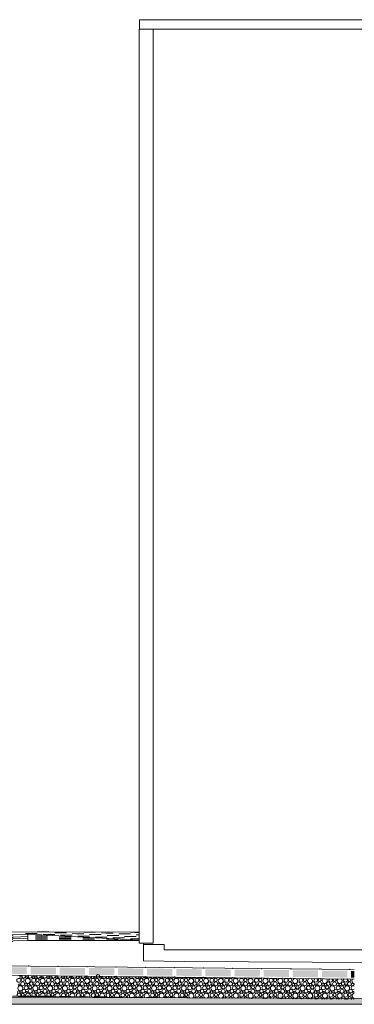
# Model space of a CAD drawing. Header units: millimetres. Extents: x -94601 to -15166, y -300 to 6935.
# Tile 8 of 97: x -89751 to -87292, y -300 to 6935. Entities that reach past the tile are written whole.
import ezdxf

# ---------------------------------------------------------------- set-up
doc = ezdxf.new("R2010")
doc.units = ezdxf.units.MM
doc.header["$MEASUREMENT"] = 0
for name, color, linetype in [('L1', 7, 'Continuous'), ('Métal _ Bardage.Charp_Couv_Bard_Métal', 7, 'Continuous'), ('Métal _ Finitions.Charp_Couv_Bard_Méta', 7, 'Continuous'), ('Nouveau_Structure _ Longrine.GO', 7, 'Continuous'), ('Nouveau_Terrain _ Original.Terrain', 7, 'Continuous'), ('Nouveau_VRD _ Voirie 3d.VRD', 7, 'Continuous'), ('VRD _ Bordure.VRD', 7, 'Continuous')]:
    doc.layers.add(name, color=color, linetype=linetype)

# ---------------------------------------------------------------- blocks, each defined once
blk = doc.blocks.new('Élément de coupe_21')
at = {"layer": 'Métal _ Bardage.Charp_Couv_Bard_Métal', "color": 7, "linetype": 'Continuous', "lineweight": 15}
for p, q in [((-88841.3, 150), (-88841.3, 140)), ((-88841.3, 140), (-88690.3, 140)), ((-88690.3, 140), (-88690.3, 100)), ((-88690.3, 100), (-81185.3, 100))]:
    blk.add_line(p, q, dxfattribs=at)
blk = doc.blocks.new('Élément de coupe_25')
at = {"layer": 'Nouveau_Structure _ Longrine.GO', "color": 7, "linetype": 'Continuous', "lineweight": 15}
blk.add_line((-88840.3, 18.9), (-88840.3, 140), dxfattribs=at)
blk = doc.blocks.new('Élément de coupe_31')
at = {"layer": 'VRD _ Bordure.VRD', "color": 7, "linetype": 'Continuous', "lineweight": 15}
for p, q in [((-89814.6, 196), (-89811, 203.8)), ((-89811, 203.8), (-89804.3, 209.4)), ((-89804.3, 209.4), (-89795.9, 211.6)), ((-89795.9, 211.6), (-89691.3, 216)), ((-89841.3, 76), (-89841.3, 76))]:
    blk.add_line(p, q, dxfattribs=at)
blk = doc.blocks.new('Élément de coupe_32')
at = {"layer": 'VRD _ Bordure.VRD', "color": 7, "linetype": 'Continuous', "lineweight": 15}
for p, q in [((-89841.3, 29.7), (-89814.6, 149.7)), ((-89814.6, 149.7), (-89811, 157.5)), ((-89811, 157.5), (-89804.3, 163.1)), ((-89804.3, 163.1), (-89795.9, 165.3)), ((-89795.9, 165.3), (-89691.3, 169.7)), ((-89691.3, 169.7), (-88872.8, 169.7)), ((-88841.3, 140), (-88841.3, 29.7)), ((-88841.3, 29.7), (-88841.3, 18.9))]:
    blk.add_line(p, q, dxfattribs=at)
blk = doc.blocks.new('Élément de coupe_36')
at = {"layer": 'VRD _ Bordure.VRD', "color": 7, "linetype": 'Continuous', "lineweight": 15}
for p, q in [((-89841.3, 76), (-89814.6, 196)), ((-89814.6, 178.8), (-89841.3, 58.8)), ((-89841.3, 46.9), (-89814.6, 166.9)), ((-89814.6, 196), (-89811, 203.8)), ((-89811, 186.6), (-89814.6, 178.8)), ((-89814.6, 166.9), (-89811, 174.7)), ((-89811, 203.8), (-89804.3, 209.4)), ((-89804.3, 192.2), (-89811, 186.6)), ((-89811, 174.7), (-89804.3, 180.3)), ((-89804.3, 209.4), (-89795.9, 211.6)), ((-89795.9, 194.4), (-89804.3, 192.2)), ((-89804.3, 180.3), (-89795.9, 182.5)), ((-89795.9, 211.6), (-89691.3, 216)), ((-89691.3, 198.8), (-89795.9, 194.4)), ((-89795.9, 182.5), (-89691.3, 186.9)), ((-89691.3, 216), (-89691.3, 199.2)), ((-89691.3, 199.2), (-89691.3, 198.8)), ((-89691.3, 198.8), (-89691.3, 187.2)), ((-89691.3, 187.2), (-89691.3, 186.9)), ((-89691.3, 186.9), (-89691.3, 170.1)), ((-89691.3, 170.1), (-89691.3, 169.7)), ((-89841.3, 76), (-89841.3, 59.2)), ((-89841.3, 59.2), (-89841.3, 58.8)), ((-89841.3, 58.8), (-89841.3, 47.2)), ((-89841.3, 47.2), (-89841.3, 46.9)), ((-89841.3, 46.9), (-89841.3, 30)), ((-89841.3, 30), (-89841.3, 29.7))]:
    blk.add_line(p, q, dxfattribs=at)
blk = doc.blocks.new('Élément de coupe_38')
at = {"layer": 'Nouveau_VRD _ Voirie 3d.VRD', "color": 251, "linetype": 'Continuous', "lineweight": 15, "true_color": 0x6a6a6a}
blk.add_line((-82142.4, -20), (-88539.4, 15.7), dxfattribs=at)
blk = doc.blocks.new('*X48')
at = {"layer": 'Nouveau_VRD _ Voirie 3d.VRD', "color": 33, "linetype": 'Continuous', "lineweight": 15, "true_color": 0xf48e54}
for centre, radius in [((-89757.5, -123.8), 14.3), ((-89741.2, -99.6), 7.52), ((-89729, -149.5), 14.2), ((-89728.7, -121.2), 11.5), ((-89691.5, -127.6), 18.4), ((-89700.8, -101.9), 6.2), ((-89665.9, -148.8), 12.8), ((-89648.4, -123.8), 14.3), ((-89651.3, -100.6), 8.58), ((-89632.1, -99.6), 7.52), ((-89619.9, -149.5), 14.2), ((-89619.6, -121.2), 11.5), ((-89582.3, -127.6), 18.4), ((-89591.7, -101.9), 6.2), ((-89556.8, -148.8), 12.8), ((-89539.3, -123.8), 14.3), ((-89542.2, -100.6), 8.58), ((-89523, -99.6), 7.52), ((-89510.8, -149.5), 14.2), ((-89510.5, -121.2), 11.5), ((-89473.2, -127.6), 18.4), ((-89482.6, -101.9), 6.2), ((-89447.7, -148.8), 12.8), ((-89430.2, -123.8), 14.3), ((-89433.1, -100.6), 8.58), ((-89413.9, -99.6), 7.52), ((-89401.7, -149.5), 14.2), ((-89401.4, -121.2), 11.5), ((-89364.1, -127.6), 18.4), ((-89373.5, -101.9), 6.2), ((-89338.6, -148.8), 12.8), ((-89321, -123.8), 14.3), ((-89292.5, -149.5), 14.2), ((-89292.2, -121.2), 11.5), ((-89255, -127.6), 18.4), ((-89264.4, -101.9), 6.2), ((-89229.5, -148.8), 12.8), ((-89211.9, -123.8), 14.3), ((-89183.4, -149.5), 14.2), ((-89183.1, -121.2), 11.5), ((-89175.5, -94.2), 12.8), ((-89145.9, -127.6), 18.4), ((-89155.3, -101.9), 6.2), ((-89120.4, -148.8), 12.8), ((-89102.8, -123.8), 14.3), ((-89074.3, -149.5), 14.2), ((-89074, -121.2), 11.5), ((-89036.8, -127.6), 18.4), ((-89046.2, -101.9), 6.2), ((-89011.3, -148.8), 12.8), ((-88993.7, -123.8), 14.3), ((-88965.2, -149.5), 14.2), ((-88964.9, -121.2), 11.5), ((-88927.7, -127.6), 18.4), ((-88902.1, -148.8), 12.8), ((-88884.6, -123.8), 14.3), ((-88856.1, -149.5), 14.2), ((-88855.8, -121.2), 11.5), ((-88818.6, -127.6), 18.4), ((-88793, -148.8), 12.8), ((-88775.5, -123.8), 14.3), ((-88747, -149.5), 14.2), ((-88746.7, -121.2), 11.5), ((-88709.4, -127.6), 18.4), ((-88683.9, -148.8), 12.8), ((-88666.4, -123.8), 14.3), ((-88637.9, -149.5), 14.2), ((-88637.6, -121.2), 11.5), ((-88600.3, -127.6), 18.4), ((-88574.8, -148.8), 12.8), ((-88557.3, -123.8), 14.3), ((-88528.8, -149.5), 14.2), ((-88528.5, -121.2), 11.5), ((-88491.2, -127.6), 18.4), ((-88465.7, -148.8), 12.8), ((-88448.2, -123.8), 14.3), ((-88419.6, -149.5), 14.2), ((-88419.3, -121.2), 11.5), ((-88382.1, -127.6), 18.4), ((-88356.6, -148.8), 12.8), ((-88339, -123.8), 14.3), ((-88310.5, -149.5), 14.2), ((-88310.2, -121.2), 11.5), ((-88273, -127.6), 18.4), ((-88247.5, -148.8), 12.8), ((-88229.9, -123.8), 14.3), ((-88201.4, -149.5), 14.2), ((-88201.1, -121.2), 11.5), ((-88163.9, -127.6), 18.4), ((-88138.4, -148.8), 12.8), ((-88120.8, -123.8), 14.3), ((-88092.3, -149.5), 14.2), ((-88092, -121.2), 11.5), ((-88054.8, -127.6), 18.4), ((-88029.2, -148.8), 12.8), ((-88011.7, -123.8), 14.3), ((-87983.2, -149.5), 14.2), ((-87982.9, -121.2), 11.5), ((-87945.7, -127.6), 18.4), ((-87920.1, -148.8), 12.8), ((-87902.6, -123.8), 14.3), ((-87874.1, -149.5), 14.2), ((-87873.8, -121.2), 11.5), ((-87836.5, -127.6), 18.4), ((-87811, -148.8), 12.8), ((-87793.5, -123.8), 14.3), ((-87765, -149.5), 14.2), ((-87764.7, -121.2), 11.5), ((-87701.9, -148.8), 12.8), ((-87655.9, -149.5), 14.2), ((-87592.8, -148.8), 12.8), ((-87546.7, -149.5), 14.2), ((-87483.7, -148.8), 12.8), ((-87437.6, -149.5), 14.2), ((-87374.6, -148.8), 12.8), ((-87328.5, -149.5), 14.2), ((-89759.3, -209.8), 8.58), ((-89745.5, -182.2), 18.4), ((-89754.8, -156.5), 6.2), ((-89740.1, -208.8), 7.52), ((-89719.9, -203.4), 12.8), ((-89702.4, -178.4), 14.3), ((-89705.3, -155.2), 8.58), ((-89699.7, -211.1), 6.2), ((-89686.1, -154.2), 7.52), ((-89673.9, -204.1), 14.2), ((-89673.6, -175.8), 11.5), ((-89650.2, -209.8), 8.58), ((-89636.3, -182.2), 18.4), ((-89645.7, -156.5), 6.2), ((-89631, -208.8), 7.52), ((-89610.8, -203.4), 12.8), ((-89593.3, -178.4), 14.3), ((-89596.2, -155.2), 8.58), ((-89590.6, -211.1), 6.2), ((-89577, -154.2), 7.52), ((-89564.8, -204.1), 14.2), ((-89564.5, -175.8), 11.5), ((-89541.1, -209.8), 8.58), ((-89527.2, -182.2), 18.4), ((-89536.6, -156.5), 6.2), ((-89521.9, -208.8), 7.52), ((-89501.7, -203.4), 12.8), ((-89484.2, -178.4), 14.3), ((-89487.1, -155.2), 8.58), ((-89481.5, -211.1), 6.2), ((-89467.9, -154.2), 7.52), ((-89455.7, -204.1), 14.2), ((-89455.4, -175.8), 11.5), ((-89431.9, -209.8), 8.58), ((-89418.1, -182.2), 18.4), ((-89427.5, -156.5), 6.2), ((-89412.8, -208.8), 7.52), ((-89392.6, -203.4), 12.8), ((-89375, -178.4), 14.3), ((-89377.9, -155.2), 8.58), ((-89372.4, -211.1), 6.2), ((-89358.8, -154.2), 7.52), ((-89346.5, -204.1), 14.2), ((-89346.2, -175.8), 11.5), ((-89322.8, -209.8), 8.58), ((-89309, -182.2), 18.4), ((-89318.4, -156.5), 6.2), ((-89303.7, -208.8), 7.52), ((-89283.5, -203.4), 12.8), ((-89265.9, -178.4), 14.3), ((-89268.8, -155.2), 8.58), ((-89263.3, -211.1), 6.2), ((-89249.7, -154.2), 7.52), ((-89237.4, -204.1), 14.2), ((-89237.1, -175.8), 11.5), ((-89213.7, -209.8), 8.58), ((-89199.9, -182.2), 18.4), ((-89209.3, -156.5), 6.2), ((-89194.6, -208.8), 7.52), ((-89174.4, -203.4), 12.8), ((-89156.8, -178.4), 14.3), ((-89159.7, -155.2), 8.58), ((-89154.2, -211.1), 6.2), ((-89140.6, -154.2), 7.52), ((-89128.3, -204.1), 14.2), ((-89128, -175.8), 11.5), ((-89104.6, -209.8), 8.58), ((-89090.8, -182.2), 18.4), ((-89100.2, -156.5), 6.2), ((-89085.5, -208.8), 7.52), ((-89065.3, -203.4), 12.8), ((-89047.7, -178.4), 14.3), ((-89050.6, -155.2), 8.58), ((-89045, -211.1), 6.2), ((-89031.5, -154.2), 7.52), ((-89019.2, -204.1), 14.2), ((-89018.9, -175.8), 11.5), ((-88995.5, -209.8), 8.58), ((-88981.7, -182.2), 18.4), ((-88991, -156.5), 6.2), ((-88976.4, -208.8), 7.52), ((-88956.1, -203.4), 12.8), ((-88938.6, -178.4), 14.3), ((-88941.5, -155.2), 8.58), ((-88935.9, -211.1), 6.2), ((-88922.4, -154.2), 7.52), ((-88910.1, -204.1), 14.2), ((-88909.8, -175.8), 11.5), ((-88886.4, -209.8), 8.58), ((-88872.6, -182.2), 18.4), ((-88881.9, -156.5), 6.2), ((-88867.2, -208.8), 7.52), ((-88847, -203.4), 12.8), ((-88829.5, -178.4), 14.3), ((-88832.4, -155.2), 8.58), ((-88826.8, -211.1), 6.2), ((-88813.2, -154.2), 7.52), ((-88801, -204.1), 14.2), ((-88800.7, -175.8), 11.5), ((-88777.3, -209.8), 8.58), ((-88763.4, -182.2), 18.4), ((-88772.8, -156.5), 6.2), ((-88758.1, -208.8), 7.52), ((-88737.9, -203.4), 12.8), ((-88720.4, -178.4), 14.3), ((-88723.3, -155.2), 8.58), ((-88717.7, -211.1), 6.2), ((-88704.1, -154.2), 7.52), ((-88691.9, -204.1), 14.2), ((-88691.6, -175.8), 11.5), ((-88668.2, -209.8), 8.58), ((-88654.3, -182.2), 18.4), ((-88663.7, -156.5), 6.2), ((-88649, -208.8), 7.52), ((-88628.8, -203.4), 12.8), ((-88611.3, -178.4), 14.3), ((-88614.2, -155.2), 8.58), ((-88608.6, -211.1), 6.2), ((-88595, -154.2), 7.52), ((-88582.8, -204.1), 14.2), ((-88582.5, -175.8), 11.5), ((-88559.1, -209.8), 8.58), ((-88545.2, -182.2), 18.4), ((-88554.6, -156.5), 6.2), ((-88539.9, -208.8), 7.52), ((-88519.7, -203.4), 12.8), ((-88502.2, -178.4), 14.3), ((-88505.1, -155.2), 8.58), ((-88499.5, -211.1), 6.2), ((-88485.9, -154.2), 7.52), ((-88473.6, -204.1), 14.2), ((-88473.3, -175.8), 11.5), ((-88449.9, -209.8), 8.58), ((-88436.1, -182.2), 18.4), ((-88445.5, -156.5), 6.2), ((-88430.8, -208.8), 7.52), ((-88410.6, -203.4), 12.8), ((-88393, -178.4), 14.3), ((-88395.9, -155.2), 8.58), ((-88390.4, -211.1), 6.2), ((-88376.8, -154.2), 7.52), ((-88364.5, -204.1), 14.2), ((-88364.2, -175.8), 11.5), ((-88340.8, -209.8), 8.58), ((-88327, -182.2), 18.4), ((-88336.4, -156.5), 6.2), ((-88321.7, -208.8), 7.52), ((-88301.5, -203.4), 12.8), ((-88283.9, -178.4), 14.3), ((-88286.8, -155.2), 8.58), ((-88281.3, -211.1), 6.2), ((-88267.7, -154.2), 7.52), ((-88255.4, -204.1), 14.2), ((-88255.1, -175.8), 11.5), ((-88231.7, -209.8), 8.58), ((-88217.9, -182.2), 18.4), ((-88227.3, -156.5), 6.2), ((-88212.6, -208.8), 7.52), ((-88192.4, -203.4), 12.8), ((-88174.8, -178.4), 14.3), ((-88177.7, -155.2), 8.58), ((-88172.1, -211.1), 6.2), ((-88158.6, -154.2), 7.52), ((-88146.3, -204.1), 14.2), ((-88146, -175.8), 11.5), ((-88122.6, -209.8), 8.58), ((-88108.8, -182.2), 18.4), ((-88118.1, -156.5), 6.2), ((-88103.5, -208.8), 7.52), ((-88083.2, -203.4), 12.8), ((-88065.7, -178.4), 14.3), ((-88068.6, -155.2), 8.58), ((-88063, -211.1), 6.2), ((-88049.5, -154.2), 7.52), ((-88037.2, -204.1), 14.2), ((-88036.9, -175.8), 11.5), ((-88013.5, -209.8), 8.58), ((-87999.7, -182.2), 18.4), ((-88009, -156.5), 6.2), ((-87994.3, -208.8), 7.52), ((-87974.1, -203.4), 12.8), ((-87956.6, -178.4), 14.3), ((-87959.5, -155.2), 8.58), ((-87953.9, -211.1), 6.2), ((-87940.3, -154.2), 7.52), ((-87928.1, -204.1), 14.2), ((-87927.8, -175.8), 11.5), ((-87904.4, -209.8), 8.58), ((-87890.5, -182.2), 18.4), ((-87899.9, -156.5), 6.2), ((-87885.2, -208.8), 7.52), ((-87865, -203.4), 12.8), ((-87847.5, -178.4), 14.3), ((-87850.4, -155.2), 8.58), ((-87844.8, -211.1), 6.2), ((-87831.2, -154.2), 7.52), ((-87819, -204.1), 14.2), ((-87818.7, -175.8), 11.5), ((-87795.3, -209.8), 8.58), ((-87781.4, -182.2), 18.4), ((-87790.8, -156.5), 6.2), ((-87776.1, -208.8), 7.52), ((-87755.9, -203.4), 12.8), ((-87738.4, -178.4), 14.3), ((-87741.3, -155.2), 8.58), ((-87735.7, -211.1), 6.2), ((-87722.1, -154.2), 7.52), ((-87709.9, -204.1), 14.2), ((-87709.6, -175.8), 11.5), ((-87686.2, -209.8), 8.58), ((-87672.3, -182.2), 18.4), ((-87681.7, -156.5), 6.2), ((-87667, -208.8), 7.52), ((-87646.8, -203.4), 12.8), ((-87629.3, -178.4), 14.3), ((-87632.2, -155.2), 8.58), ((-87626.6, -211.1), 6.2), ((-87613, -154.2), 7.52), ((-87600.7, -204.1), 14.2), ((-87600.4, -175.8), 11.5), ((-87577, -209.8), 8.58), ((-87563.2, -182.2), 18.4), ((-87572.6, -156.5), 6.2), ((-87557.9, -208.8), 7.52), ((-87537.7, -203.4), 12.8), ((-87520.1, -178.4), 14.3), ((-87523, -155.2), 8.58), ((-87517.5, -211.1), 6.2), ((-87503.9, -154.2), 7.52), ((-87491.6, -204.1), 14.2), ((-87491.3, -175.8), 11.5), ((-87467.9, -209.8), 8.58), ((-87454.1, -182.2), 18.4), ((-87463.5, -156.5), 6.2), ((-87448.8, -208.8), 7.52), ((-87428.6, -203.4), 12.8), ((-87411, -178.4), 14.3), ((-87413.9, -155.2), 8.58), ((-87408.4, -211.1), 6.2), ((-87394.8, -154.2), 7.52), ((-87382.5, -204.1), 14.2), ((-87382.2, -175.8), 11.5), ((-87358.8, -209.8), 8.58), ((-87345, -182.2), 18.4), ((-87354.4, -156.5), 6.2), ((-87339.7, -208.8), 7.52), ((-87319.5, -203.4), 12.8), ((-87304.8, -155.2), 8.58), ((-87299.2, -211.1), 6.2), ((-89291.1, -230.4), 11.5), ((-89182, -230.4), 11.5), ((-89072.9, -230.4), 11.5), ((-88963.8, -230.4), 11.5), ((-88854.7, -230.4), 11.5), ((-88774.4, -233), 14.3), ((-88745.6, -230.4), 11.5), ((-88665.3, -233), 14.3), ((-88636.5, -230.4), 11.5), ((-88556.2, -233), 14.3), ((-88527.3, -230.4), 11.5), ((-88447, -233), 14.3), ((-88418.2, -230.4), 11.5), ((-88337.9, -233), 14.3), ((-88309.1, -230.4), 11.5), ((-88228.8, -233), 14.3), ((-88200, -230.4), 11.5), ((-88119.7, -233), 14.3), ((-88090.9, -230.4), 11.5), ((-88053.7, -236.8), 18.4), ((-88010.6, -233), 14.3), ((-87981.8, -230.4), 11.5), ((-87944.5, -236.8), 18.4), ((-87901.5, -233), 14.3), ((-87872.7, -230.4), 11.5), ((-87835.4, -236.8), 18.4), ((-87792.4, -233), 14.3), ((-87763.6, -230.4), 11.5), ((-87726.3, -236.8), 18.4), ((-87683.3, -233), 14.3), ((-87654.4, -230.4), 11.5), ((-87617.2, -236.8), 18.4), ((-87574.1, -233), 14.3), ((-87545.3, -230.4), 11.5), ((-87508.1, -236.8), 18.4), ((-87465, -233), 14.3), ((-87436.2, -230.4), 11.5), ((-87399, -236.8), 18.4), ((-87355.9, -233), 14.3), ((-87327.1, -230.4), 11.5)]:
    blk.add_circle(centre, radius, dxfattribs=at)
for centre, radius, start, end in [((-89746.6, -73), 18.4, 234.23694, 304.53481), ((-89721, -94.2), 12.8, 151.42381, 27.34794), ((-89675, -94.9), 14.2, 153.74172, 25.03004), ((-89637.5, -73), 18.4, 241.19065, 297.5811), ((-89611.9, -94.2), 12.8, 157.221, 21.55075), ((-89565.9, -94.9), 14.2, 158.87533, 19.89642), ((-89528.3, -73), 18.4, 250.29962, 288.47214), ((-89502.8, -94.2), 12.8, 162.78761, 15.98414), ((-89456.8, -94.9), 14.2, 163.84184, 14.92991), ((-89393.7, -94.2), 12.8, 168.1969, 10.57485), ((-89347.7, -94.9), 14.2, 168.69105, 10.08071), ((-89323.9, -100.6), 8.58, 108.33347, 70.43828), ((-89304.8, -99.6), 7.52, 113.92213, 64.84963), ((-89284.6, -94.2), 12.8, 173.50666, 5.2651), ((-89238.5, -94.9), 14.2, 173.46373, 5.30803), ((-89214.8, -100.6), 8.58, 125.34301, 53.42874), ((-89195.7, -99.6), 7.52, 130.42818, 48.34358), ((-89129.4, -94.9), 14.2, 178.1954, 0.57635), ((-89105.7, -100.6), 8.58, 137.07933, 41.69243), ((-89086.6, -99.6), 7.52, 142.60536, 36.1664), ((-89066.4, -94.2), 12.8, 184.02018, 354.75157), ((-89020.3, -94.9), 14.2, 182.91895, 355.8528), ((-88996.6, -100.6), 8.58, 146.92405, 31.84771), ((-88977.5, -99.6), 7.52, 153.07269, 25.69907), ((-88957.3, -94.2), 12.8, 189.31382, 349.45794), ((-88937, -101.9), 6.2, 122.28057, 56.49118), ((-88911.2, -94.9), 14.2, 187.66674, 351.10502), ((-88887.5, -100.6), 8.58, 155.78406, 22.9877), ((-88868.4, -99.6), 7.52, 162.65935, 16.1124), ((-88848.1, -94.2), 12.8, 194.6948, 344.07696), ((-88827.9, -101.9), 6.2, 138.75898, 40.01278), ((-88802.1, -94.9), 14.2, 192.47265, 346.2991), ((-88778.4, -100.6), 8.58, 164.07723, 14.69453), ((-88759.2, -99.6), 7.52, 171.78161, 6.99014), ((-88739, -94.2), 12.8, 200.21837, 338.55339), ((-88718.8, -101.9), 6.2, 151.83145, 26.94031), ((-88693, -94.9), 14.2, 197.37446, 341.3973), ((-88669.3, -100.6), 8.58, 172.05153, 6.72023), ((-88650.1, -99.6), 7.52, 180.71202, 358.05973), ((-88629.9, -94.2), 12.8, 205.95331, 332.81845), ((-88609.7, -101.9), 6.2, 163.48038, 15.29138), ((-88583.9, -94.9), 14.2, 202.41683, 336.35493), ((-88560.2, -100.6), 8.58, 179.88437, 358.88739), ((-88541, -99.6), 7.52, 189.6751, 349.09665), ((-88520.8, -94.2), 12.8, 211.99225, 326.77951), ((-88500.6, -101.9), 6.2, 174.48041, 4.29134), ((-88474.8, -94.9), 14.2, 207.65601, 331.11574), ((-88451.1, -100.6), 8.58, 187.72661, 351.04514), ((-88431.9, -99.6), 7.52, 198.90314, 339.86861), ((-88411.7, -94.2), 12.8, 218.47129, 320.30046), ((-88391.5, -101.9), 6.2, 185.29942, 353.47234), ((-88365.6, -94.9), 14.2, 213.16757, 325.60418), ((-88341.9, -100.6), 8.58, 195.7308, 343.04096), ((-88322.8, -99.6), 7.52, 208.69785, 330.07391), ((-88302.6, -94.2), 12.8, 225.61335, 313.15841), ((-88282.4, -101.9), 6.2, 196.33768, 342.43407), ((-88256.5, -94.9), 14.2, 219.0608, 319.71096), ((-88232.8, -100.6), 8.58, 204.0803, 334.69146), ((-88213.7, -99.6), 7.52, 219.55443, 319.21733), ((-88193.5, -94.2), 12.8, 233.84547, 304.92629), ((-88173.3, -101.9), 6.2, 208.07825, 330.6935), ((-88147.4, -94.9), 14.2, 225.50908, 313.26267), ((-88123.7, -100.6), 8.58, 213.03725, 325.73451), ((-88104.6, -99.6), 7.52, 232.5649, 306.20685), ((-88084.4, -94.2), 12.8, 244.25223, 294.51953), ((-88064.1, -101.9), 6.2, 221.34855, 317.42321), ((-88038.3, -94.9), 14.2, 232.82581, 305.94595), ((-88014.6, -100.6), 8.58, 223.05538, 315.71637), ((-87995.5, -99.6), 7.52, 252.32347, 286.44829), ((-87975.2, -94.2), 12.8, 264.89753, 273.87423), ((-87955, -101.9), 6.2, 238.38794, 300.38381), ((-87929.2, -94.9), 14.2, 241.71548, 297.05628), ((-87905.5, -100.6), 8.58, 235.16309, 303.60866), ((-87820.1, -94.9), 14.2, 254.86003, 283.91173), ((-87796.4, -100.6), 8.58, 253.79736, 284.9744), ((-87727.4, -127.6), 18.4, 101.73663, 77.03512), ((-87684.4, -123.8), 14.3, 105.63416, 73.13759), ((-87655.6, -121.2), 11.5, 109.77037, 69.00139), ((-87618.3, -127.6), 18.4, 113.43844, 65.33332), ((-87575.3, -123.8), 14.3, 117.94275, 60.82901), ((-87546.4, -121.2), 11.5, 122.69291, 56.07885), ((-87509.2, -127.6), 18.4, 121.22991, 57.54184), ((-87466.1, -123.8), 14.3, 126.57659, 52.19517), ((-87437.3, -121.2), 11.5, 132.15435, 46.61741), ((-87400.1, -127.6), 18.4, 127.59088, 51.18088), ((-87357, -123.8), 14.3, 133.74983, 45.02193), ((-87328.2, -121.2), 11.5, 140.15349, 38.61827), ((-87291, -127.6), 18.4, 133.15622, 266.0058), ((-87301.9, -178.4), 14.3, 47.59493, 312.40507), ((-87285.7, -154.2), 7.52, 151.30135, 208.69865), ((-89756.4, -233), 14.3, 339.44377, 199.32799), ((-89727.6, -230.4), 11.5, 316.4678, 222.30396), ((-89690.3, -236.8), 18.4, 353.59721, 185.17454), ((-89647.3, -233), 14.3, 334.37529, 204.39646), ((-89618.5, -230.4), 11.5, 307.8877, 230.88405), ((-89581.2, -236.8), 18.4, 349.91513, 188.85662), ((-89538.2, -233), 14.3, 329.08765, 209.6841), ((-89509.4, -230.4), 11.5, 297.22962, 241.54214), ((-89472.1, -236.8), 18.4, 346.19308, 192.57868), ((-89429, -233), 14.3, 323.49694, 215.27482), ((-89400.2, -230.4), 11.5, 279.03216, 259.7396), ((-89363, -236.8), 18.4, 342.41336, 196.3584), ((-89319.9, -233), 14.3, 317.47829, 221.29347), ((-89253.9, -236.8), 18.4, 338.55581, 200.21595), ((-89210.8, -233), 14.3, 310.82613, 227.94563), ((-89144.8, -236.8), 18.4, 334.59661, 204.17515), ((-89101.7, -233), 14.3, 303.14703, 235.62473), ((-89073.2, -258.7), 14.2, 70.87018, 107.90158), ((-89035.7, -236.8), 18.4, 330.50655, 208.26521), ((-89010.1, -258), 12.8, 71.25715, 107.51461), ((-88992.6, -233), 14.3, 293.45183, 245.31993), ((-88964.1, -258.7), 14.2, 59.36416, 119.4076), ((-88926.6, -236.8), 18.4, 326.24831, 212.52344), ((-88901, -258), 12.8, 58.56196, 120.2098), ((-88883.5, -233), 14.3, 275.23605, 263.53571), ((-88855, -258.7), 14.2, 50.96203, 127.80972), ((-88817.4, -236.8), 18.4, 321.77211, 216.99965), ((-88791.9, -258), 12.8, 49.48294, 129.28881), ((-88745.9, -258.7), 14.2, 43.8959, 134.87586), ((-88708.3, -236.8), 18.4, 317.00778, 221.76398), ((-88682.8, -258), 12.8, 41.88031, 136.89145), ((-88636.8, -258.7), 14.2, 37.60226, 141.16949), ((-88599.2, -236.8), 18.4, 311.84963, 226.92213), ((-88573.7, -258), 12.8, 35.11153, 143.66022), ((-88527.6, -258.7), 14.2, 31.81339, 146.95836), ((-88490.1, -236.8), 18.4, 306.12292, 232.64884), ((-88464.6, -258), 12.8, 28.87715, 149.8946), ((-88418.5, -258.7), 14.2, 26.37564, 152.39612), ((-88381, -236.8), 18.4, 299.49477, 239.27699), ((-88355.5, -258), 12.8, 23.0064, 155.76535), ((-88309.4, -258.7), 14.2, 21.18974, 157.58202), ((-88271.9, -236.8), 18.4, 291.14383, 247.62793), ((-88246.4, -258), 12.8, 17.38868, 161.38308), ((-88200.3, -258.7), 14.2, 16.18574, 162.58602), ((-88162.8, -236.8), 18.4, 276.43438, 262.33738), ((-88137.2, -258), 12.8, 11.94517, 166.82659), ((-88091.2, -258.7), 14.2, 11.31073, 167.46103), ((-88067.5, -264.4), 8.58, 78.09655, 100.6752), ((-88048.3, -263.4), 7.52, 71.08432, 107.68744), ((-88028.1, -258), 12.8, 6.61492, 172.15684), ((-87982.1, -258.7), 14.2, 6.52204, 172.24972), ((-87958.4, -264.4), 8.58, 56.982, 121.78975), ((-87939.2, -263.4), 7.52, 51.94143, 126.83032), ((-87919, -258), 12.8, 1.34705, 177.4247), ((-87873, -258.7), 14.2, 1.78308, 176.98868), ((-87849.3, -264.4), 8.58, 44.4528, 134.31895), ((-87830.1, -263.4), 7.52, 39.06367, 139.70809), ((-87809.9, -258), 12.8, 356.09578, 182.67598), ((-87763.9, -258.7), 14.2, 357.06052, 181.71124), ((-87740.2, -264.4), 8.58, 34.24585, 144.5259), ((-87721, -263.4), 7.52, 28.26713, 150.50463), ((-87700.8, -258), 12.8, 350.81659, 187.95516), ((-87680.6, -265.7), 6.2, 61.98839, 116.78336), ((-87654.7, -258.7), 14.2, 352.32205, 186.44971), ((-87631, -264.4), 8.58, 25.18475, 153.58701), ((-87611.9, -263.4), 7.52, 18.50433, 160.26743), ((-87591.7, -258), 12.8, 345.4628, 193.30896), ((-87571.5, -265.7), 6.2, 43.75643, 135.01533), ((-87545.6, -258.7), 14.2, 347.53437, 191.23738), ((-87521.9, -264.4), 8.58, 16.77466, 161.9971), ((-87502.8, -263.4), 7.52, 9.29282, 169.47894), ((-87482.6, -258), 12.8, 339.98153, 198.79023), ((-87462.4, -265.7), 6.2, 30.10011, 148.67165), ((-87436.5, -258.7), 14.2, 342.66098, 196.11078), ((-87412.8, -264.4), 8.58, 8.73759, 170.03417), ((-87393.7, -263.4), 7.52, 0.33558, 178.43617), ((-87373.5, -258), 12.8, 334.3082, 204.46355), ((-87353.2, -265.7), 6.2, 18.18293, 160.58883), ((-87327.4, -258.7), 14.2, 337.6593, 201.11245), ((-87303.7, -264.4), 8.58, 0.88347, 177.88829), ((-87289.9, -236.8), 18.4, 97.48259, 262.51741)]:
    blk.add_arc(centre, radius, start, end, dxfattribs=at)
blk = doc.blocks.new('*X49')
at = {"layer": 'Nouveau_VRD _ Voirie 3d.VRD', "linetype": 'Continuous', "lineweight": 15, "true_color": 0xb5b5b5}
for points in [[(-89698.8, -78.5), (-89698.2, -28.5), (-89884.3, -26.5), (-89884.8, -76.5)], [(-89484.8, -80.8), (-89484.2, -30.8), (-89670.2, -28.8), (-89670.8, -78.8)], [(-89270.7, -83.1), (-89270.2, -33.1), (-89456.2, -31.1), (-89456.8, -81.1)], [(-89056.7, -85.4), (-89056.2, -35.4), (-89242.2, -33.4), (-89242.7, -83.4)], [(-88842.7, -87.7), (-88842.2, -37.7), (-89028.2, -35.7), (-89028.7, -85.7)], [(-88628.7, -90), (-88628.1, -40), (-88814.2, -38), (-88814.7, -88)], [(-88414.7, -92.3), (-88414.1, -42.2), (-88600.1, -40.3), (-88600.7, -90.3)], [(-88200.6, -94.5), (-88200.1, -44.5), (-88386.1, -42.5), (-88386.7, -92.6)], [(-87986.6, -96.8), (-87986.1, -46.8), (-88172.1, -44.8), (-88172.6, -94.8)], [(-87772.6, -99.1), (-87772.1, -49.1), (-87958.1, -47.1), (-87958.6, -97.1)], [(-87558.6, -101.4), (-87558.1, -51.4), (-87744.1, -49.4), (-87744.6, -99.4)], [(-87344.6, -103.7), (-87344, -53.7), (-87530.1, -51.7), (-87530.6, -101.7)], [(-87316.6, -104), (-87292.3, -104.3), (-87292.3, -54.3), (-87316, -54)]]:
    blk.add_hatch(color=253, dxfattribs=at).paths.add_polyline_path(points)
at = {"layer": 'Nouveau_VRD _ Voirie 3d.VRD', "color": 253, "linetype": 'Continuous', "lineweight": 15, "true_color": 0xb5b5b5}
for p in [(-89684.1, -18.6), (-89470.1, -20.9), (-89256.1, -23.2), (-89042.1, -25.5), (-88828.1, -27.8), (-88614, -30.1), (-88400, -32.4), (-88186, -34.7), (-87972, -37), (-87758, -39.3), (-87543.9, -41.6), (-87329.9, -43.9), (-89684.9, -88.6), (-89470.9, -90.9), (-89256.8, -93.2), (-89042.8, -95.5), (-88828.8, -97.8), (-88614.8, -100.1), (-88400.8, -102.4), (-88186.8, -104.7), (-87972.7, -107), (-87758.7, -109.3), (-87544.7, -111.6)]:
    blk.add_point(p, dxfattribs=at)
blk = doc.blocks.new('Élément de coupe_39')
at = {"layer": 'Nouveau_VRD _ Voirie 3d.VRD', "color": 7, "linetype": 'Continuous', "lineweight": 15}
for p, q in [((-92867.1, 15.5), (-87292.3, -44.3)), ((-92867.1, -54.5), (-87292.3, -114.3))]:
    blk.add_line(p, q, dxfattribs=at)
at = {"layer": 'Nouveau_VRD _ Voirie 3d.VRD', "color": 251, "linetype": 'Continuous', "lineweight": 15, "true_color": 0x6a6a6a}
blk.add_line((-88539.4, 15.7), (-88841.3, 19), dxfattribs=at)
at = {"layer": 'Nouveau_VRD _ Voirie 3d.VRD', "lineweight": 0}
for name in ['*X49', '*X48']:
    blk.add_blockref(name, (0, 0), dxfattribs=at)
blk = doc.blocks.new('Élément de coupe_42')
at = {"layer": 'L1', "color": 7, "linetype": 'Continuous', "lineweight": 15}
blk.add_line((-88872.8, 171.4), (-89691.3, 216), dxfattribs=at)
at = {"layer": 'L1', "color": 114, "linetype": 'Continuous', "lineweight": 15, "true_color": 0x00ad56}
for p, q in [((-89587, 210.4), (-89633.6, 210.4)), ((-89547, 199.6), (-89633.6, 199.6)), ((-89547, 188.9), (-89633.6, 188.9)), ((-89547, 178.2), (-89633.6, 178.2)), ((-89572.6, 209.6), (-89590.3, 209)), ((-89547, 199.6), (-89590.3, 201)), ((-89547, 199.6), (-89590.3, 198.3)), ((-89547, 188.9), (-89590.3, 190.3)), ((-89547, 188.9), (-89590.3, 187.6)), ((-89547, 178.2), (-89590.3, 179.6)), ((-89547, 178.2), (-89590.3, 176.9)), ((-89373.8, 194.3), (-89460.4, 194.3)), ((-89373.8, 183.6), (-89460.4, 183.6)), ((-89373.8, 172.9), (-89460.4, 172.9)), ((-89373.8, 194.3), (-89417.1, 195.6)), ((-89373.8, 194.3), (-89417.1, 192.9)), ((-89373.8, 183.6), (-89417.1, 184.9)), ((-89373.8, 183.6), (-89417.1, 182.2)), ((-89373.8, 172.9), (-89417.1, 174.2)), ((-89373.8, 172.9), (-89417.1, 171.5)), ((-89200.6, 188.9), (-89287.2, 188.9)), ((-89200.6, 178.2), (-89287.2, 178.2)), ((-89200.6, 188.9), (-89243.9, 190.3)), ((-89200.6, 188.9), (-89243.9, 187.6)), ((-89200.6, 178.2), (-89243.9, 179.6)), ((-89200.6, 178.2), (-89243.9, 176.9)), ((-89095.6, 183.6), (-89114, 183.6)), ((-89027.4, 172.9), (-89114, 172.9)), ((-89027.4, 172.9), (-89070.7, 174.2)), ((-89027.4, 172.9), (-89070.7, 171.5))]:
    blk.add_line(p, q, dxfattribs=at)
blk = doc.blocks.new('Élément de coupe_44')
at = {"layer": 'Métal _ Finitions.Charp_Couv_Bard_Méta', "color": 7, "linetype": 'Continuous', "lineweight": 15}
for p, q in [((-88871.3, 6935), (-58299.3, 6935)), ((-88871.3, 6935), (-88871.3, 6865)), ((-88771.3, 6865), (-58299.3, 6865))]:
    blk.add_line(p, q, dxfattribs=at)
blk = doc.blocks.new('Élément de coupe_48')
at = {"layer": 'Métal _ Bardage.Charp_Couv_Bard_Métal', "color": 7, "linetype": 'Continuous', "lineweight": 15}
for p, q in [((-88872.8, 150), (-88872.8, 6865)), ((-88872.8, 6865), (-88871.3, 6865)), ((-88871.3, 150), (-88872.8, 150))]:
    blk.add_line(p, q, dxfattribs=at)
blk = doc.blocks.new('Élément de coupe_49')
at = {"layer": 'Métal _ Bardage.Charp_Couv_Bard_Métal', "color": 7, "linetype": 'Continuous', "lineweight": 15}
for p, q in [((-88771.3, 6865), (-88871.3, 6865)), ((-88771.3, 150), (-88771.3, 6865)), ((-88771.3, 150), (-88871.3, 150))]:
    blk.add_line(p, q, dxfattribs=at)
blk = doc.blocks.new('Élément de coupe_152')
at = {"layer": 'Nouveau_Terrain _ Original.Terrain', "linetype": 'Continuous', "lineweight": 15, "true_color": 0xf48e54}
h = blk.add_hatch(dxfattribs=at)
h.set_pattern_fill('Terre', color=33, style=0, pattern_type=2)
h.set_pattern_definition([(45, (0, 0), (-137.8858, 137.8858), []), (45, (-45.96, 45.96), (-275.7716, 275.7716), []), (45, (-91.92, 91.92), (-275.7716, 275.7716), []), (135, (-137.886, 137.886), (45.96194, 45.96194), [195, -195])])
h.paths.add_polyline_path([(-75298, -300), (-94600.2, -229.2), (-94600.2, -300)])
at = {"layer": 'Nouveau_Terrain _ Original.Terrain', "color": 7, "linetype": 'Continuous', "lineweight": 15}
for p, q in [((-88872.8, 231), (-94600.2, 242)), ((-94600.2, -229.2), (-75298, -300)), ((-75298, -300), (-94600.2, -300))]:
    blk.add_line(p, q, dxfattribs=at)
at = {"layer": 'Nouveau_Terrain _ Original.Terrain', "color": 114, "linetype": 'Continuous', "lineweight": 15, "true_color": 0x00ad56}
for p, q in [((-89622.3, 220.4), (-89708, 220.8)), ((-89622.3, 220.4), (-89675.9, 219.2)), ((-89622.3, 220.4), (-89654.4, 222.1)), ((-89536.4, 232), (-89622.1, 232.4)), ((-89536.4, 232), (-89590, 230.7)), ((-89536.4, 232), (-89542.6, 232.3)), ((-89407.9, 225.4), (-89493.7, 225.8)), ((-89407.9, 225.4), (-89461.5, 224.1)), ((-89407.9, 225.4), (-89440.1, 227)), ((-89279.5, 218.8), (-89365.2, 219.2)), ((-89279.5, 218.8), (-89333.1, 217.5)), ((-89279.5, 218.8), (-89311.6, 220.4)), ((-89193.6, 230.4), (-89279.3, 230.8)), ((-89193.6, 230.4), (-89247.2, 229.1)), ((-89193.6, 230.4), (-89219.6, 231.7)), ((-89065.1, 223.7), (-89150.8, 224.2)), ((-89065.1, 223.7), (-89118.7, 222.5)), ((-89065.1, 223.7), (-89097.2, 225.4)), ((-88936.6, 217.1), (-89022.3, 217.6)), ((-88936.6, 217.1), (-88990.2, 215.9)), ((-88936.6, 217.1), (-88968.7, 218.8)), ((-88872.8, 228.8), (-88936.4, 229.1)), ((-88872.8, 228.2), (-88904.3, 227.5)), ((-88872.8, 229.9), (-88882.9, 230.4)), ((-89493.8, 213.8), (-89579.5, 214.2)), ((-89493.8, 213.8), (-89547.4, 212.6)), ((-89493.8, 213.8), (-89525.9, 215.5)), ((-89365.3, 207.2), (-89451.1, 207.6)), ((-89365.3, 207.2), (-89418.9, 206)), ((-89365.3, 207.2), (-89397.5, 208.9)), ((-89236.9, 200.6), (-89322.6, 201)), ((-89236.9, 200.6), (-89290.5, 199.4)), ((-89236.9, 200.6), (-89269, 202.3)), ((-89151, 212.2), (-89236.7, 212.6)), ((-89151, 212.2), (-89204.6, 210.9)), ((-89108.4, 194), (-89194.1, 194.4)), ((-89151, 212.2), (-89183.1, 213.8)), ((-89108.4, 194), (-89162, 192.8)), ((-89108.4, 194), (-89140.5, 195.7)), ((-89022.5, 205.6), (-89108.2, 206)), ((-89022.5, 205.6), (-89076.1, 204.3)), ((-88979.9, 187.4), (-89065.6, 187.8)), ((-89022.5, 205.6), (-89054.6, 207.2)), ((-88979.9, 187.4), (-89033.5, 186.2)), ((-88979.9, 187.4), (-89012, 189.1)), ((-88894, 199), (-88979.7, 199.4)), ((-88894, 199), (-88947.6, 197.7)), ((-88872.8, 180.9), (-88937.1, 181.2)), ((-88894, 199), (-88926.1, 200.6)), ((-88872.8, 180.3), (-88905, 179.6)), ((-88872.8, 210.9), (-88893.9, 211)), ((-88872.8, 181.9), (-88883.6, 182.5)), ((-89718.6, -241.1), (-89804.3, -240.7)), ((-89718.6, -241.1), (-89804.3, -240.7)), ((-89718.6, -241.1), (-89772.2, -241.1)), ((-89718.6, -241.1), (-89772.2, -241.1)), ((-89676, -244.4), (-89761.7, -244)), ((-89676, -244.4), (-89761.7, -244)), ((-89718.6, -241.1), (-89750.7, -240.7)), ((-89718.6, -241.1), (-89750.7, -240.7)), ((-89676, -244.4), (-89729.6, -244.4)), ((-89676, -244.4), (-89729.6, -244.4)), ((-89632.7, -239.4), (-89718.4, -239)), ((-89632.7, -239.4), (-89718.4, -239)), ((-89676, -244.4), (-89708.1, -244)), ((-89676, -244.4), (-89708.1, -244)), ((-89689.1, -233.3), (-89690, -233.3)), ((-89689.1, -233.3), (-89690, -233.3)), ((-89632.7, -239.4), (-89686.3, -239.4)), ((-89632.7, -239.4), (-89686.3, -239.4)), ((-89590.1, -242.7), (-89675.9, -242.3)), ((-89590.1, -242.7), (-89675.9, -242.3)), ((-89660.4, -247.3), (-89665.5, -247.3)), ((-89663.8, -247.3), (-89665.5, -247.3)), ((-89632.7, -239.4), (-89664.9, -239)), ((-89632.7, -239.4), (-89664.9, -239)), ((-89590.1, -242.7), (-89643.7, -242.7)), ((-89590.1, -242.7), (-89643.7, -242.7)), ((-89547.5, -246), (-89633.3, -245.6)), ((-89547.5, -246), (-89633.3, -245.6)), ((-89590.1, -242.7), (-89622.3, -242.3)), ((-89590.1, -242.7), (-89622.3, -242.3)), ((-89547.5, -246), (-89601.1, -246)), ((-89547.5, -246), (-89601.1, -246)), ((-89504.3, -241), (-89590, -240.6)), ((-89504.3, -241), (-89590, -240.6)), ((-89547.5, -246), (-89579.7, -245.6)), ((-89547.5, -246), (-89579.7, -245.6)), ((-89504.3, -241), (-89557.8, -241)), ((-89504.3, -241), (-89557.8, -241)), ((-89461.7, -244.2), (-89547.4, -243.9)), ((-89461.7, -244.2), (-89547.4, -243.9)), ((-89504.3, -241), (-89536.4, -240.6)), ((-89504.3, -241), (-89536.4, -240.6)), ((-89461.7, -244.2), (-89515.3, -244.3)), ((-89461.7, -244.2), (-89515.3, -244.3)), ((-89419.1, -247.5), (-89504.8, -247.2)), ((-89419.1, -247.5), (-89504.8, -247.2)), ((-89461.7, -244.2), (-89493.8, -243.9)), ((-89461.7, -244.2), (-89493.8, -243.9)), ((-89419.1, -247.5), (-89472.7, -247.6)), ((-89419.1, -247.5), (-89472.7, -247.6)), ((-89375.8, -242.5), (-89461.5, -242.2)), ((-89375.8, -242.5), (-89461.5, -242.2)), ((-89419.1, -247.5), (-89451.2, -247.1)), ((-89419.1, -247.5), (-89451.2, -247.1)), ((-89375.8, -242.5), (-89429.4, -242.6)), ((-89375.8, -242.5), (-89429.4, -242.6)), ((-89333.2, -245.8), (-89418.9, -245.5)), ((-89333.2, -245.8), (-89418.9, -245.5)), ((-89375.8, -242.5), (-89407.9, -242.1)), ((-89375.8, -242.5), (-89407.9, -242.1)), ((-89333.2, -245.8), (-89386.8, -245.8)), ((-89333.2, -245.8), (-89386.8, -245.8)), ((-89333.2, -245.8), (-89365.3, -245.4)), ((-89333.2, -245.8), (-89365.3, -245.4)), ((-89247.3, -244.1), (-89333, -243.7)), ((-89247.3, -244.1), (-89333, -243.7)), ((-89247.3, -244.1), (-89300.9, -244.1)), ((-89247.3, -244.1), (-89300.9, -244.1)), ((-89204.7, -247.4), (-89290.4, -247)), ((-89204.7, -247.4), (-89290.4, -247)), ((-89247.3, -244.1), (-89279.4, -243.7)), ((-89247.3, -244.1), (-89279.4, -243.7)), ((-89204.7, -247.4), (-89258.3, -247.4)), ((-89204.7, -247.4), (-89258.3, -247.4)), ((-89204.7, -247.4), (-89236.8, -247)), ((-89204.7, -247.4), (-89236.8, -247)), ((-89118.8, -245.7), (-89204.5, -245.3)), ((-89118.8, -245.7), (-89204.5, -245.3)), ((-89118.8, -245.7), (-89172.4, -245.7)), ((-89118.8, -245.7), (-89172.4, -245.7)), ((-89076.2, -249), (-89161.9, -248.6)), ((-89076.2, -249), (-89161.9, -248.6)), ((-89118.8, -245.7), (-89150.9, -245.3)), ((-89118.8, -245.7), (-89150.9, -245.3)), ((-89076.2, -249), (-89129.8, -249)), ((-89076.2, -249), (-89129.8, -249)), ((-89076.2, -249), (-89108.3, -248.6)), ((-89076.2, -249), (-89108.3, -248.6)), ((-88990.3, -247.2), (-89076, -246.9)), ((-88990.3, -247.2), (-89076, -246.9)), ((-88990.3, -247.2), (-89043.9, -247.3)), ((-88990.3, -247.2), (-89043.9, -247.3)), ((-88990.3, -247.2), (-89022.5, -246.8)), ((-88990.3, -247.2), (-89022.5, -246.8)), ((-88861.9, -248.8), (-88947.6, -248.5)), ((-88861.9, -248.8), (-88947.6, -248.5)), ((-88861.9, -248.8), (-88915.5, -248.8)), ((-88861.9, -248.8), (-88915.5, -248.8)), ((-88861.9, -248.8), (-88894, -248.4)), ((-88861.9, -248.8), (-88894, -248.4)), ((-88733.4, -250.4), (-88819.1, -250)), ((-88733.4, -250.4), (-88819.1, -250)), ((-88733.4, -250.4), (-88787, -250.4)), ((-88733.4, -250.4), (-88787, -250.4)), ((-88733.4, -250.4), (-88765.5, -250)), ((-88733.4, -250.4), (-88765.5, -250)), ((-88116.7, -239.5), (-88118.4, -239.5)), ((-88116.7, -239.5), (-88118.4, -239.5)), ((-87830.3, -240.7), (-87831.8, -240.7)), ((-87830.3, -240.7), (-87831.8, -240.7)), ((-87750.9, -241), (-87751.8, -241)), ((-87750.9, -241), (-87751.8, -241)), ((-87427.9, -242.3), (-87428.7, -242.3)), ((-87427.9, -242.3), (-87428.7, -242.3))]:
    blk.add_line(p, q, dxfattribs=at)

msp = doc.modelspace()

# ---------------------------------------------------------------- block references
at = {"layer": 'L1', "lineweight": 0}
msp.add_blockref('Élément de coupe_42', (0, 0), dxfattribs=at)
at = {"layer": 'Métal _ Bardage.Charp_Couv_Bard_Métal', "lineweight": 0}
for name in ['Élément de coupe_48', 'Élément de coupe_49', 'Élément de coupe_21']:
    msp.add_blockref(name, (0, 0), dxfattribs=at)
at = {"layer": 'Métal _ Finitions.Charp_Couv_Bard_Méta', "lineweight": 0}
msp.add_blockref('Élément de coupe_44', (0, 0), dxfattribs=at)
at = {"layer": 'Nouveau_Structure _ Longrine.GO', "lineweight": 0}
msp.add_blockref('Élément de coupe_25', (0, 0), dxfattribs=at)
at = {"layer": 'Nouveau_Terrain _ Original.Terrain', "lineweight": 0}
msp.add_blockref('Élément de coupe_152', (0, 0), dxfattribs=at)
at = {"layer": 'Nouveau_VRD _ Voirie 3d.VRD', "lineweight": 0}
for name in ['Élément de coupe_39', 'Élément de coupe_38']:
    msp.add_blockref(name, (0, 0), dxfattribs=at)
at = {"layer": 'VRD _ Bordure.VRD', "lineweight": 0}
for name in ['Élément de coupe_31', 'Élément de coupe_36', 'Élément de coupe_32']:
    msp.add_blockref(name, (0, 0), dxfattribs=at)

doc.saveas('drawing.dxf')
